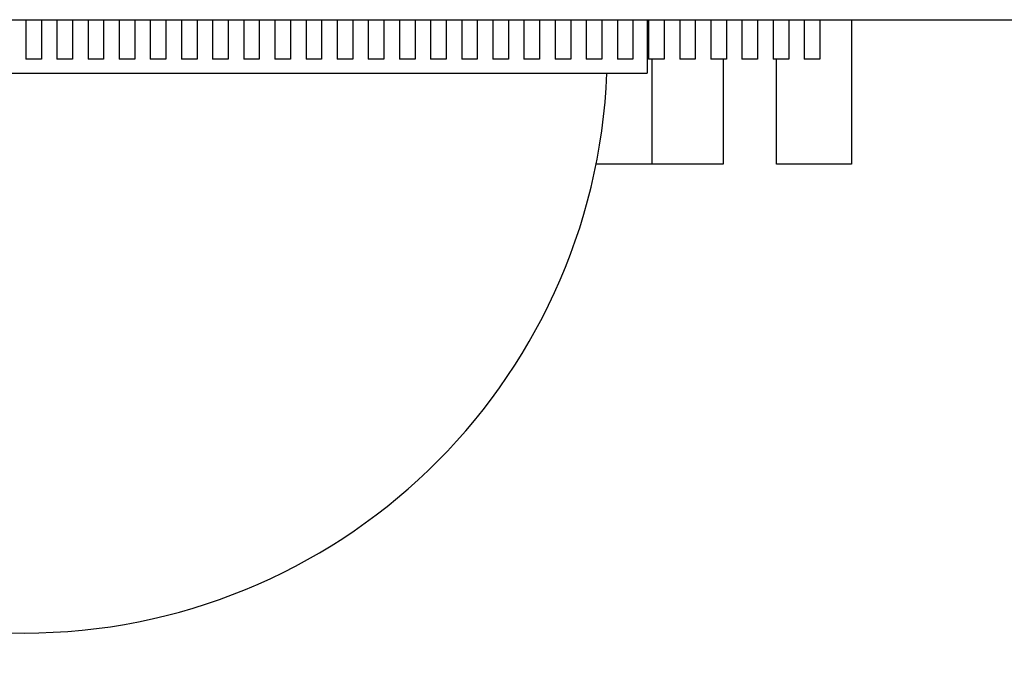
# Model space of a CAD drawing. Header units: inches. Extents: x 0 to 22, y 0 to 17.
# Tile 101 of 217: x 9.666 to 10.163, y 5.028 to 5.351. Entities that reach past the tile are written whole.
import ezdxf

# ---------------------------------------------------------------- set-up
doc = ezdxf.new("R2010")
doc.units = ezdxf.units.IN
doc.header["$LTSCALE"] = 1.21
doc.header["$MEASUREMENT"] = 0
doc.layers.get('0').update_dxf_attribs({"linetype": 'CONTINUOUS'})
doc.layers.add('02___PRT_ALL_AXES', color=7, linetype='CONTINUOUS')
doc.layers.add('DIMENSIONS', color=7, linetype='CONTINUOUS')
doc.styles.get("Standard").update_dxf_attribs({"font": 'txt', "width": 0.8})
doc.dimstyles.new('DIMSTYLE_1', dxfattribs={"dimtxt": 0.125, "dimasz": 0.18, "dimexe": 0.18, "dimexo": 0.0625, "dimgap": 0.09, "dimtad": 0, "dimtih": 1, "dimtoh": 1, "dimdec": 3, "dimzin": 4, "dimdsep": 46, "dimtxsty": 'STANDARD', "dimblk": '_FILLED', "dimblk1": '_FILLED', "dimblk2": '_FILLED', "dimcen": 0.09, "dimadec": 0, "dimazin": 0, "dimtp": 0.001, "dimtm": 0.001, "dimtfac": 1, "dimtdec": 3, "dimtofl": 0, "dimtmove": 0, "dimatfit": 3, "dimldrblk": '_FILLED', "dimfxl": 1, "dimtolj": 1, "dimtzin": 4, "dimarcsym": 0})

# ---------------------------------------------------------------- blocks, each defined once
blk = doc.blocks.new('*D21')
at = {"layer": 'DIMENSIONS', "color": 2, "linetype": 'CONTINUOUS'}
blk.add_line((10.2806240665, 5.2887452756), (10.2806240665, 4.60375), dxfattribs=at)
at = {"layer": 'DIMENSIONS', "color": 2, "linetype": 'CONTINUOUS', "insert": (10.2181240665, 4.54125), "char_height": 0.125, "width": 1.425, "attachment_point": 3, "rotation": 90, "line_spacing_factor": 0.9}
blk.add_mtext('4.597{\\Ftxt.shx;\\W1.000000;\\H0.125000; }[116.76]', dxfattribs=at)
blk = doc.blocks.new('_FILLED')
at = {"color": 0, "linetype": 'BYBLOCK'}
blk.add_solid([(0, 0), (-1, 0.1736111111), (-1, -0.1736111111)], dxfattribs=at)
blk = doc.blocks.new('*D22')
at = {"layer": 'DIMENSIONS', "color": 2, "linetype": 'CONTINUOUS'}
blk.add_line((13.6837993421, 5.28875), (13.6837993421, 4.60375), dxfattribs=at)
at = {"layer": 'DIMENSIONS', "color": 2, "linetype": 'CONTINUOUS', "insert": (13.6212993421, 4.54125), "char_height": 0.125, "width": 1.325, "attachment_point": 3, "rotation": 90, "line_spacing_factor": 0.9}
blk.add_mtext('8.000{\\Ftxt.shx;\\W1.000000;\\H0.125000; }[203.2]', dxfattribs=at)

msp = doc.modelspace()

# ---------------------------------------------------------------- linework, layer by layer
at = {"color": 7, "linetype": 'CONTINUOUS'}
for p, q in [((9.6686161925, 5.35125), (9.6686161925, 5.3313602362)), ((9.6764902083, 5.35125), (9.6764902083, 5.3313602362)), ((9.684364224, 5.35125), (9.684364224, 5.3313602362)), ((9.6922382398, 5.35125), (9.6922382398, 5.3313602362)), ((9.7001122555, 5.35125), (9.7001122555, 5.3313602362)), ((9.7079862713, 5.35125), (9.7079862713, 5.3313602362)), ((9.715860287, 5.35125), (9.715860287, 5.3313602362)), ((9.7237343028, 5.35125), (9.7237343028, 5.3313602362)), ((9.7316083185, 5.35125), (9.7316083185, 5.3313602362)), ((9.7394823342, 5.35125), (9.7394823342, 5.3313602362)), ((9.74735635, 5.35125), (9.74735635, 5.3313602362)), ((9.7552303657, 5.35125), (9.7552303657, 5.3313602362)), ((9.7631043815, 5.35125), (9.7631043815, 5.3313602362)), ((9.7709783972, 5.35125), (9.7709783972, 5.3313602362)), ((9.778852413, 5.35125), (9.778852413, 5.3313602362)), ((9.7867264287, 5.35125), (9.7867264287, 5.3313602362)), ((9.7946004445, 5.35125), (9.7946004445, 5.3313602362)), ((9.8024744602, 5.35125), (9.8024744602, 5.3313602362)), ((9.810348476, 5.35125), (9.810348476, 5.3313602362)), ((9.8182224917, 5.35125), (9.8182224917, 5.3313602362)), ((9.8260965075, 5.35125), (9.8260965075, 5.3313602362)), ((9.8339705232, 5.35125), (9.8339705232, 5.3313602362)), ((9.841844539, 5.35125), (9.841844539, 5.3313602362)), ((9.8497185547, 5.35125), (9.8497185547, 5.3313602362)), ((9.8575925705, 5.35125), (9.8575925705, 5.3313602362)), ((9.8654665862, 5.35125), (9.8654665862, 5.3313602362)), ((9.873340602, 5.35125), (9.873340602, 5.3313602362)), ((9.8812146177, 5.35125), (9.8812146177, 5.3313602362)), ((9.8890886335, 5.35125), (9.8890886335, 5.3313602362)), ((9.8969626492, 5.35125), (9.8969626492, 5.3313602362)), ((9.904836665, 5.35125), (9.904836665, 5.3313602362)), ((9.9127106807, 5.35125), (9.9127106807, 5.3313602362)), ((9.9205846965, 5.35125), (9.9205846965, 5.3313602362)), ((9.9284587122, 5.35125), (9.9284587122, 5.3313602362)), ((9.9363327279, 5.35125), (9.9363327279, 5.3313602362)), ((9.9442067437, 5.35125), (9.9442067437, 5.3313602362)), ((9.9520807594, 5.35125), (9.9520807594, 5.3313602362)), ((9.9599547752, 5.35125), (9.9599547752, 5.3313602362)), ((9.9678287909, 5.35125), (9.9678287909, 5.3313602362)), ((9.9757028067, 5.35125), (9.9757028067, 5.3313602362)), ((9.9835768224, 5.35125), (9.9835768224, 5.3313602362)), ((9.9914508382, 5.35125), (9.9914508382, 5.3313602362)), ((9.9993248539, 5.35125), (9.9993248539, 5.3313602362)), ((10.0071988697, 5.35125), (10.0071988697, 5.3313602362)), ((10.0150728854, 5.35125), (10.0150728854, 5.3313602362)), ((10.0229469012, 5.35125), (10.0229469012, 5.3313602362)), ((10.0308209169, 5.35125), (10.0308209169, 5.3313602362)), ((10.0386949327, 5.35125), (10.0386949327, 5.3313602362)), ((10.0465689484, 5.35125), (10.0465689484, 5.3313602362)), ((10.0544429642, 5.35125), (10.0544429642, 5.3313602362)), ((10.0623169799, 5.35125), (10.0623169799, 5.3313602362)), ((10.0701909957, 5.35125), (10.0701909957, 5.3313602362)), ((10.0862993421, 5.35125), (10.0862993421, 5.27825)), ((9.6764902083, 5.3313602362), (9.6686161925, 5.3313602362)), ((9.6922382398, 5.3313602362), (9.684364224, 5.3313602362)), ((9.7079862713, 5.3313602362), (9.7001122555, 5.3313602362)), ((9.7237343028, 5.3313602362), (9.715860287, 5.3313602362)), ((9.7394823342, 5.3313602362), (9.7316083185, 5.3313602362)), ((9.7552303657, 5.3313602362), (9.74735635, 5.3313602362)), ((9.7709783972, 5.3313602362), (9.7631043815, 5.3313602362)), ((9.7867264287, 5.3313602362), (9.778852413, 5.3313602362)), ((9.8024744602, 5.3313602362), (9.7946004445, 5.3313602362)), ((9.8182224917, 5.3313602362), (9.810348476, 5.3313602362)), ((9.8339705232, 5.3313602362), (9.8260965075, 5.3313602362)), ((9.8497185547, 5.3313602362), (9.841844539, 5.3313602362)), ((9.8654665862, 5.3313602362), (9.8575925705, 5.3313602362)), ((9.8812146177, 5.3313602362), (9.873340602, 5.3313602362)), ((9.8969626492, 5.3313602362), (9.8890886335, 5.3313602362)), ((9.9127106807, 5.3313602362), (9.904836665, 5.3313602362)), ((9.9284587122, 5.3313602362), (9.9205846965, 5.3313602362)), ((9.9442067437, 5.3313602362), (9.9363327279, 5.3313602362)), ((9.9599547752, 5.3313602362), (9.9520807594, 5.3313602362)), ((9.9757028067, 5.3313602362), (9.9678287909, 5.3313602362)), ((9.9914508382, 5.3313602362), (9.9835768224, 5.3313602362)), ((10.0071988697, 5.3313602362), (9.9993248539, 5.3313602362)), ((10.0229469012, 5.3313602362), (10.0150728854, 5.3313602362)), ((10.0212993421, 5.3313602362), (10.0212993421, 5.27825)), ((10.0386949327, 5.3313602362), (10.0308209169, 5.3313602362)), ((10.0544429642, 5.3313602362), (10.0465689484, 5.3313602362)), ((10.0482993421, 5.27825), (10.0482993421, 5.3313602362)), ((10.0701909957, 5.3313602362), (10.0623169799, 5.3313602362)), ((10.0212993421, 5.27825), (9.9852993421, 5.27825)), ((10.0862993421, 5.27825), (10.0482993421, 5.27825))]:
    msp.add_line(p, q, dxfattribs=at)
at = {"layer": '02___PRT_ALL_AXES', "color": 7, "linetype": 'CONTINUOUS'}
for p, q in [((8.1382915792, 5.35125), (10.9383066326, 5.35125)), ((9.9827993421, 5.35125), (9.9827993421, 5.32425)), ((9.9852993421, 5.3313602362), (9.9852993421, 5.27825)), ((9.3528003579, 5.32425), (9.9827983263, 5.32425)), ((9.9852993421, 5.27825), (9.9567081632, 5.27825))]:
    msp.add_line(p, q, dxfattribs=at)
msp.add_arc((9.6677993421, 5.33625), 0.295, 182.3313190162, 357.6686809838, dxfattribs=at)

# ---------------------------------------------------------------- dimensions: what is measured, and where the dimension line sits
at = {"layer": 'DIMENSIONS', "color": 2, "linetype": 'CONTINUOUS'}
for feature_location, offset, origin, picture, middle in [((13.6837993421, 5.28875), (0, -0.6850000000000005), (5.6837993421, 5.35125), '*D22', (13.8182214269, 3.6105510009)), ((10.2806240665, 5.2887452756), (0, -0.6849952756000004), (5.6837993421, 5.3512452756), '*D21', (10.4374498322, 3.5605510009))]:
    dim = msp.add_ordinate_dim(feature_location=feature_location, offset=offset, dtype=1, origin=origin, dimstyle='DIMSTYLE_1', dxfattribs=at)
    dim.commit()
    dim.dimension.update_dxf_attribs({"geometry": picture, "text_midpoint": middle})

doc.saveas('drawing.dxf')
